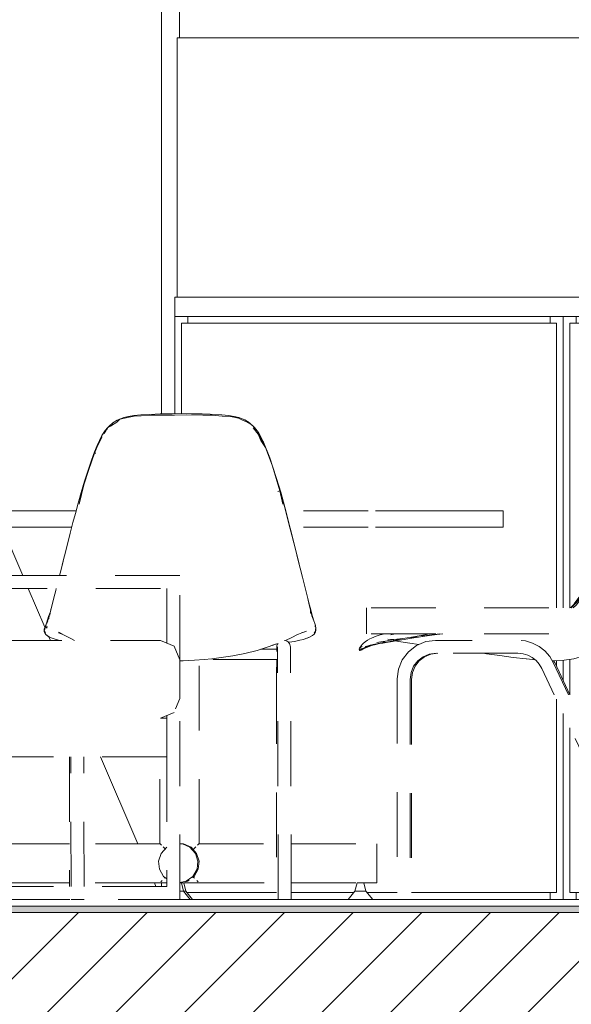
# Model space of a CAD drawing. Header units: millimetres. Extents: x 17009 to 157603, y -19950 to 21829.
# Tile 56 of 208: x 37048 to 37900, y 6768 to 8288. Entities that reach past the tile are written whole.
import ezdxf

# ---------------------------------------------------------------- set-up
doc = ezdxf.new("R2010")
doc.units = ezdxf.units.MM
doc.header["$MEASUREMENT"] = 0
doc.linetypes.add('! STR Pointille', pattern=[175, 100, -75])
for name, color, linetype in [('01-STR_Dalles.ARCHI', 7, 'Continuous'), ('04-SOE_Revetement de sol.ARCHI', 7, 'Continuous'), ('06-REP _ EQUIP MOBI _ hors marché.ARCHI', 7, 'Continuous'), ('06-REP _ EQUIP MOBI _ marché.ARCHI', 7, 'Continuous'), ('Portes Archicad', 7, 'Continuous')]:
    doc.layers.add(name, color=color, linetype=linetype)

# ---------------------------------------------------------------- blocks, each defined once
blk = doc.blocks.new('Élément de coupe_27_1')
at = {"layer": '01-STR_Dalles.ARCHI', "linetype": 'Continuous', "lineweight": 0, "true_color": 0x000000}
h = blk.add_hatch(dxfattribs=at)
h.set_pattern_fill('Hachure_simple_0001', color=18, style=0, pattern_type=2)
h.set_pattern_definition([(45, (0, 0), (-53.03301, 53.03301), [])])
h.paths.add_polyline_path([(30462.5, 6910), (30462.5, 6690), (77255.2, 6690), (77255.2, 6910)])
at = {"layer": '01-STR_Dalles.ARCHI', "color": 7, "linetype": 'Continuous', "lineweight": 5}
blk.add_line((41461.8, 6910), (30462.5, 6910), dxfattribs=at)
blk = doc.blocks.new('Élément de coupe_364_1')
at = {"layer": 'Portes Archicad', "color": 7, "linetype": 'Continuous', "lineweight": 5}
for p, q in [((37267, 9002), (37267, 7679.6)), ((37295, 8990), (37295, 8260)), ((37052.7, 7430), (37020.8, 7504.6)), ((37086.9, 7350.3), (37061.3, 7410)), ((37095.6, 7330), (37093.2, 7335.6)), ((37230.3, 7015.7), (37172.7, 7150)), ((37258.4, 6950), (37256.1, 6955.4)), ((37267, 6955.4), (37267, 6950))]:
    blk.add_line(p, q, dxfattribs=at)
blk = doc.blocks.new('Élément de coupe_479_1')
at = {"layer": '06-REP _ EQUIP MOBI _ marché.ARCHI', "color": 7, "linetype": 'Continuous', "lineweight": 5}
for p, q in [((37287.7, 7860), (39655.2, 7860)), ((37287.7, 7830), (37287.7, 7860)), ((37287.7, 7830), (39655.2, 7830))]:
    blk.add_line(p, q, dxfattribs=at)
blk = doc.blocks.new('Élément de coupe_556_1')
at = {"layer": '04-SOE_Revetement de sol.ARCHI', "linetype": 'Continuous', "lineweight": 0, "true_color": 0xbebebe}
blk.add_hatch(color=9, dxfattribs=at).paths.add_polyline_path([(30462.5, 6919.5), (30462.5, 6910), (41463.8, 6910), (41463.8, 6919), (41461.8, 6919), (41461.8, 6919.5)])
at = {"layer": '04-SOE_Revetement de sol.ARCHI', "color": 7, "linetype": 'Continuous', "lineweight": 5}
blk.add_line((41461.8, 6919.5), (30462.5, 6919.5), dxfattribs=at)
blk = doc.blocks.new('Élément de coupe_635_1')
at = {"layer": '06-REP _ EQUIP MOBI _ marché.ARCHI', "color": 7, "linetype": 'Continuous', "lineweight": 5}
for p, q in [((37887.8, 7380), (37887.8, 7830)), ((37907.8, 7819.5), (37907.8, 7830)), ((38467.8, 7819.5), (38467.8, 7830)), ((37898.2, 7380), (37898.2, 7819.5)), ((38477.2, 7819.5), (37898.2, 7819.5)), ((38477.2, 7530), (38477.2, 7819.5)), ((38477.3, 7530), (38477.3, 7819.5)), ((38477.2, 7435.4), (38477.2, 7504.6)), ((38477.3, 7435.1), (38477.3, 7504.6)), ((37887.8, 7267.8), (37887.8, 7299.3)), ((37898.2, 7245.9), (37898.2, 7300.5)), ((37887.8, 6930), (37887.8, 7216.9)), ((37898.2, 6940.5), (37898.2, 7195)), ((38477.2, 7015.7), (38477.2, 7150)), ((38477.3, 7015.7), (38477.3, 7150)), ((38477.2, 6954.3), (38477.2, 6955.4)), ((38477.3, 6954.8), (38477.3, 6955.4)), ((37898.2, 6940.5), (38011.6, 6940.5)), ((37907.8, 6930), (37907.8, 6940.5)), ((38043.4, 6940.5), (38130.9, 6940.5)), ((38151.6, 6940.5), (38195.7, 6940.5)), ((37887.8, 6930), (37907.8, 6930)), ((37907.8, 6930), (38007.6, 6930)), ((38048.4, 6930), (38128.1, 6930)), ((38148.7, 6930), (38195.7, 6930))]:
    blk.add_line(p, q, dxfattribs=at)
blk = doc.blocks.new('Élément de coupe_636_1')
at = {"layer": '06-REP _ EQUIP MOBI _ marché.ARCHI', "color": 7, "linetype": 'Continuous', "lineweight": 5}
for p in [(39655.2, 8260), (37291.5, 7860)]:
    blk.add_line(p, (37291.5, 8260), dxfattribs=at)
blk = doc.blocks.new('Élément de coupe_637_1')
at = {"layer": '06-REP _ EQUIP MOBI _ marché.ARCHI', "color": 7, "linetype": 'Continuous', "lineweight": 5}
for p, q in [((37287.8, 7679.9), (37287.8, 7830)), ((37307.8, 7819.5), (37307.8, 7830)), ((37867.8, 7819.5), (37867.8, 7830)), ((37298.2, 7680), (37298.2, 7819.5)), ((37877.2, 7819.5), (37298.2, 7819.5)), ((37877.2, 7380), (37877.2, 7819.5)), ((37877.3, 7380), (37877.3, 7819.5)), ((37877.2, 7290.1), (37877.2, 7298.8)), ((37877.3, 7289.9), (37877.3, 7298.8)), ((37877.2, 6940.5), (37877.2, 7239.2)), ((37877.3, 6940.5), (37877.3, 7238.9)), ((37306.6, 6940.5), (37445, 6940.5)), ((37307.8, 6938.9), (37307.8, 6940.5)), ((37467.5, 6940.5), (37564.1, 6940.5)), ((37584.7, 6940.5), (37631.3, 6940.5)), ((37653.3, 6940.5), (37877.2, 6940.5)), ((37867.8, 6930), (37867.8, 6940.5)), ((37314.9, 6930), (37445, 6930)), ((37467.6, 6930), (37555.3, 6930)), ((37593.4, 6930), (37631.3, 6930)), ((37653.3, 6930), (37867.8, 6930)), ((37867.8, 6930), (37887.8, 6930))]:
    blk.add_line(p, q, dxfattribs=at)
blk = doc.blocks.new('Élément de coupe_897_1')
at = {"layer": '06-REP _ EQUIP MOBI _ hors marché.ARCHI', "color": 252, "linetype": '! STR Pointille', "lineweight": 5}
for p, q in [((36818.5, 7530), (36815.4, 7530)), ((36888.6, 7530), (36818.5, 7530)), ((36998.5, 7530), (36888.6, 7530)), ((37135.3, 7530), (36998.5, 7530)), ((37586.3, 7530), (37459, 7530)), ((37697.6, 7530), (37586.3, 7530)), ((37769.5, 7530), (37697.6, 7530)), ((37795, 7530), (37769.5, 7530)), ((37795, 7504.6), (37795, 7530)), ((36818.5, 7504.6), (36815.4, 7504.6)), ((36888.6, 7504.6), (36818.5, 7504.6)), ((36998.5, 7504.6), (36888.6, 7504.6)), ((37128.5, 7504.6), (36998.5, 7504.6)), ((37586.3, 7504.6), (37465.6, 7504.6)), ((37697.6, 7504.6), (37586.3, 7504.6)), ((37769.5, 7504.6), (37697.6, 7504.6)), ((37795, 7504.6), (37769.5, 7504.6)), ((37325.3, 7015.7), (37325.3, 7299.7)), ((37264.7, 7015.7), (37264.7, 7150)), ((36990.1, 7010.5), (36990, 7001.1)), ((36990.2, 7015.7), (36990.1, 7010.5)), ((37125, 7015.7), (36990.2, 7015.7)), ((37265.1, 7015.7), (37147.3, 7015.7)), ((37265.1, 7015.7), (37267.1, 7013.8)), ((37266.6, 7001.1), (37275.1, 7010.5)), ((37269.6, 7011.2), (37270.2, 7010.5)), ((37270.2, 7010.5), (37272.8, 7008)), ((37275.1, 7010.5), (37275.4, 7010.7)), ((37295.4, 7015.7), (37299.4, 7015.7)), ((37299.4, 7015.7), (37311, 7010.5)), ((37301.1, 7015.7), (37299.4, 7015.7)), ((37301.1, 7015.7), (37312.7, 7010.5)), ((37311, 7010.5), (37319.4, 7001.1)), ((37312.7, 7010.5), (37316, 7007)), ((37316, 7007), (37319.5, 7010.5)), ((37319.5, 7010.5), (37320.2, 7011.2)), ((37322.8, 7013.8), (37324.8, 7015.7)), ((37324.8, 7015.7), (37445, 7015.7)), ((37467.3, 7015.7), (37599.7, 7015.7)), ((37599.6, 7001.1), (37599.7, 7010.5)), ((37599.7, 7010.5), (37599.7, 7015.7)), ((37599.8, 7015.7), (37599.9, 7010.5)), ((37599.9, 7010.5), (37600, 7001.1)), ((36990, 7001.1), (36990, 6989.1)), ((37262.7, 6989.1), (37266.6, 7001.1)), ((37316, 7007), (37321.2, 7001.1)), ((37319.4, 7001.1), (37323.3, 6989.1)), ((37321.2, 7001.1), (37325.1, 6989.1)), ((37599.6, 6989.1), (37599.6, 7001.1)), ((37600, 7001.1), (37600, 6989.1)), ((36990, 6989.1), (36990, 6976.5)), ((37264, 6976.5), (37262.7, 6989.1)), ((37323.3, 6989.1), (37322, 6976.5)), ((37325.1, 6989.1), (37323.8, 6976.5)), ((37599.6, 6976.5), (37599.6, 6989.1)), ((37600, 6989.1), (37600, 6976.5)), ((36990, 6976.5), (36990.1, 6965.5)), ((36990.1, 6965.5), (36990.1, 6958)), ((37270.4, 6965.5), (37264, 6976.5)), ((37275.4, 6961.8), (37270.4, 6965.5)), ((37272.7, 6963.8), (37271.7, 6962.7)), ((37315.7, 6965.5), (37305.4, 6958)), ((37316.2, 6964.5), (37314.9, 6963.6)), ((37322, 6976.5), (37315.7, 6965.5)), ((37317.5, 6965.5), (37316.2, 6964.5)), ((37318.1, 6962.7), (37316.2, 6964.5)), ((37323.8, 6976.5), (37317.5, 6965.5)), ((37599.6, 6965.5), (37599.6, 6976.5)), ((37599.7, 6958), (37599.6, 6965.5)), ((37600, 6976.5), (37599.9, 6965.5)), ((37599.9, 6965.5), (37599.9, 6958)), ((36990.1, 6958), (36990.2, 6955.4)), ((37010.5, 6955.4), (36990.2, 6955.4)), ((37009.1, 6950), (37010.5, 6955.4)), ((37011.5, 6955.4), (37010.5, 6955.4)), ((37014, 6955.4), (37011.5, 6955.4)), ((37017.1, 6955.4), (37014, 6955.4)), ((37019.7, 6955.4), (37017.1, 6955.4)), ((37020.7, 6955.4), (37019.7, 6955.4)), ((37125, 6955.4), (37020.7, 6955.4)), ((37022.1, 6950), (37020.7, 6955.4)), ((37264.5, 6955.4), (37147.5, 6955.4)), ((37264.7, 6955.6), (37264.5, 6955.4)), ((37264.7, 6955.4), (37264.7, 6956.1)), ((37268.5, 6955.4), (37264.7, 6955.4)), ((37267.1, 6958), (37266.1, 6957)), ((37268, 6959), (37267.1, 6958)), ((37275.4, 6955.4), (37268.5, 6955.4)), ((37305.4, 6958), (37295.4, 6955.9)), ((37297.9, 6956.1), (37295.4, 6955.5)), ((37296.2, 6955.4), (37295.4, 6955.4)), ((37298, 6955.4), (37296.2, 6955.4)), ((37301.3, 6942.7), (37298, 6955.4)), ((37301.1, 6955.4), (37298, 6955.4)), ((37312.7, 6955.4), (37301.1, 6955.4)), ((37304.9, 6942.7), (37301.6, 6955.4)), ((37307.2, 6958), (37304.1, 6957.4)), ((37309.8, 6959.9), (37307.2, 6958)), ((37321.3, 6955.4), (37312.7, 6955.4)), ((37325.3, 6955.4), (37321.3, 6955.4)), ((37322.8, 6958), (37321.8, 6959)), ((37323.8, 6957), (37322.8, 6958)), ((37325.3, 6955.4), (37325.3, 6956.1)), ((37325.5, 6955.4), (37325.3, 6955.6)), ((37325.5, 6955.4), (37445, 6955.4)), ((37467.5, 6955.4), (37569.3, 6955.4)), ((37565.9, 6942.7), (37569.3, 6955.4)), ((37570.3, 6955.4), (37569.3, 6955.4)), ((37572.8, 6955.4), (37570.3, 6955.4)), ((37575.9, 6955.4), (37572.8, 6955.4)), ((37578.5, 6955.4), (37575.9, 6955.4)), ((37579.5, 6955.4), (37578.5, 6955.4)), ((37582.9, 6942.7), (37579.5, 6955.4)), ((37579.5, 6955.4), (37599.8, 6955.4)), ((37599.8, 6955.4), (37599.7, 6958)), ((37599.9, 6958), (37599.8, 6955.4)), ((37298.1, 6942.7), (37295.4, 6942.7)), ((37301.2, 6942.7), (37298.1, 6942.7)), ((37301.7, 6942.7), (37301.3, 6942.7)), ((37311.4, 6930), (37301.3, 6942.7)), ((37304.8, 6942.7), (37301.7, 6942.7)), ((37314.9, 6930), (37304.9, 6942.7)), ((37555.3, 6930), (37565.9, 6942.7)), ((37567.5, 6942.7), (37565.9, 6942.7)), ((37571.7, 6942.7), (37567.5, 6942.7)), ((37576.9, 6942.7), (37571.7, 6942.7)), ((37581.2, 6942.7), (37576.9, 6942.7)), ((37582.9, 6942.7), (37581.2, 6942.7)), ((37593.4, 6930), (37582.9, 6942.7)), ((37304.3, 6930), (37295.4, 6930)), ((37311.3, 6930), (37304.3, 6930)), ((37314.9, 6930), (37311.4, 6930)), ((37558.9, 6930), (37555.3, 6930)), ((37568.4, 6930), (37558.9, 6930)), ((37580.2, 6930), (37568.4, 6930)), ((37589.7, 6930), (37580.2, 6930)), ((37593.4, 6930), (37589.7, 6930))]:
    blk.add_line(p, q, dxfattribs=at)
blk = doc.blocks.new('Élément de coupe_899_1')
at = {"layer": '06-REP _ EQUIP MOBI _ hors marché.ARCHI', "color": 252, "linetype": '! STR Pointille', "lineweight": 5}
for p, q in [((38035.4, 7677.8), (38031.8, 7676.3)), ((38039.6, 7679), (38035.4, 7677.8)), ((38039.6, 7679), (38041.2, 7679.4)), ((38041.1, 7676.3), (38043.5, 7677.7)), ((38041.2, 7679.4), (38042.8, 7679.8)), ((38042.8, 7679.8), (38043.5, 7680)), ((38045.7, 7680), (38043.5, 7680)), ((38045.4, 7677.6), (38043.5, 7677.7)), ((38044.1, 7675.6), (38046.1, 7676.9)), ((38045.1, 7679.9), (38045.7, 7680)), ((38045.4, 7677.6), (38047.2, 7678.2)), ((38046.7, 7679.5), (38045.7, 7680)), ((38046.1, 7676.9), (38047.3, 7677.7)), ((38046.7, 7679.5), (38047.2, 7678.2)), ((38047.3, 7677.7), (38047.2, 7678.2)), ((38013.6, 7661.9), (38006.5, 7653.5)), ((38010.7, 7658.6), (38013.6, 7661.9)), ((38013.6, 7661.9), (38016.4, 7664.8)), ((38020.7, 7668.9), (38016.4, 7664.8)), ((38021.5, 7663), (38017.7, 7660.3)), ((38023.5, 7663.4), (38018.7, 7658.3)), ((38020.7, 7668.9), (38029.3, 7674.6)), ((38021.5, 7663), (38027.4, 7668.1)), ((38023.5, 7663.4), (38029.7, 7669.3)), ((38030.2, 7674.7), (38024.9, 7671.6)), ((38030.5, 7663.4), (38026.1, 7654.7)), ((38029.7, 7669.3), (38027.4, 7668.1)), ((38030.3, 7669.6), (38028.8, 7668.5)), ((38031.8, 7676.3), (38029.3, 7674.6)), ((38029.7, 7669.3), (38033.4, 7673)), ((38038.4, 7674), (38030, 7669.4)), ((38032.9, 7676.3), (38030.2, 7674.7)), ((38035.5, 7670.2), (38030.5, 7663.4)), ((38038, 7675.6), (38033.4, 7673)), ((38040.1, 7673.6), (38035.5, 7670.2)), ((38038, 7675.6), (38041.1, 7676.3)), ((38044.1, 7675.6), (38040.1, 7673.6)), ((38011.1, 7648.3), (37998.1, 7627.5)), ((37998.6, 7641.3), (38005, 7651.5)), ((38011.1, 7648.3), (38001.2, 7636.2)), ((38006.5, 7653.5), (38005, 7651.5)), ((38005.3, 7648), (38008.6, 7653.5)), ((38015, 7653.4), (38008.4, 7644)), ((38014.2, 7658.7), (38008.6, 7653.5)), ((38010.7, 7658.6), (38009.5, 7657)), ((38009.7, 7650.7), (38017.7, 7660.3)), ((38011.1, 7648.3), (38009.7, 7650.7)), ((38011.1, 7648.3), (38018.7, 7658.3)), ((38022.6, 7644.7), (38026.1, 7654.7)), ((37988.6, 7622.7), (37995.7, 7636)), ((38001.2, 7636.2), (37994.8, 7627.6)), ((37995.7, 7636), (37998.6, 7641.3)), ((37998.1, 7627.5), (38001.2, 7636.2)), ((38001.2, 7636.2), (38002.4, 7639.6)), ((38022.6, 7644.7), (38017.4, 7625.9)), ((37983.6, 7598.9), (37998.1, 7627.5)), ((37984.2, 7613.4), (37988.6, 7622.7)), ((37998.1, 7627.5), (37988.9, 7611.6)), ((38017.4, 7625.9), (38005.5, 7577.3)), ((37974.8, 7593.4), (37984.2, 7613.4)), ((37983.6, 7598.9), (37988.9, 7611.6)), ((37974.8, 7593.4), (37962.6, 7560.3)), ((37983.6, 7598.9), (37967, 7558.6)), ((37969.3, 7560.6), (37983.6, 7598.9)), ((37967, 7558.6), (37974, 7579.9)), ((37998.4, 7545.7), (38005.5, 7577.3)), ((37958, 7544.6), (37962.6, 7560.3)), ((37967, 7558.6), (37960, 7535.4)), ((37962.1, 7536.8), (37969.3, 7560.6)), ((37962.1, 7536.8), (37967, 7558.6)), ((37963.4, 7540.1), (37969.3, 7560.6)), ((37956.6, 7538.9), (37958, 7544.6)), ((37958.7, 7521.8), (37963.4, 7540.1)), ((37991.9, 7511.5), (37998.4, 7545.7)), ((37952.1, 7520.7), (37956.6, 7538.9)), ((37962.1, 7536.8), (37953.9, 7502)), ((37952.1, 7520.7), (37945.8, 7490.9)), ((37953.9, 7502), (37958.7, 7521.8)), ((37991.9, 7511.5), (37987.9, 7479.5)), ((37953.9, 7502), (37945.5, 7470.6)), ((37946.1, 7468.5), (37953.9, 7502)), ((37941.2, 7470.3), (37945.8, 7490.9)), ((37985.9, 7455.4), (37987.9, 7479.5)), ((37937, 7454.3), (37941.2, 7470.3)), ((37946.1, 7468.5), (37938.7, 7442.2)), ((37942.2, 7455.5), (37945.5, 7470.6)), ((37931.7, 7437.3), (37937, 7454.3)), ((37942.2, 7455.5), (37932.6, 7427.4)), ((37985.9, 7455.4), (37984, 7422.9)), ((37927.7, 7427.3), (37931.9, 7437.9)), ((37930.8, 7422), (37935.5, 7433.6)), ((37935.5, 7433.6), (37938.7, 7442.2)), ((37925.2, 7421.1), (37917.3, 7405.2)), ((37922.3, 7407), (37932.6, 7427.4)), ((37927.7, 7427.3), (37924.8, 7420.3)), ((37925.2, 7421.1), (37927.7, 7427.3)), ((37928.8, 7417.4), (37930.8, 7422)), ((37984, 7422.9), (37981.3, 7400.6)), ((37917.3, 7405.2), (37912.1, 7396.3)), ((37915.6, 7394.7), (37922.3, 7407)), ((37921.9, 7403), (37928.8, 7417.4)), ((37900, 7380), (37907.6, 7387.9)), ((37904.7, 7386.4), (37912.1, 7396.3)), ((37914.9, 7396.6), (37907.6, 7387.9)), ((37908.4, 7384.6), (37915.6, 7394.7)), ((37921.9, 7403), (37915.5, 7392.2)), ((37976.8, 7380), (37978.9, 7388.2)), ((37978.9, 7388.2), (37981.3, 7400.6)), ((37898.2, 7380), (37899.3, 7380.9)), ((37906, 7387.6), (37899.3, 7380.9)), ((37899.6, 7380), (37901.8, 7382.7)), ((37903.2, 7380), (37908.4, 7384.6)), ((37578.4, 7324.6), (37582.5, 7328.2)), ((37582.5, 7328.2), (37583.3, 7328.8)), ((37583.3, 7328.8), (37585.4, 7330.1)), ((37588.8, 7332.1), (37585.4, 7330.1)), ((37591.4, 7333.5), (37588.8, 7332.1)), ((37598.9, 7336.6), (37591.4, 7333.5)), ((37602, 7337.7), (37598.9, 7336.6)), ((37605.8, 7327.6), (37599.6, 7326.7)), ((37605, 7338.4), (37602, 7337.7)), ((37612.3, 7339.9), (37605, 7338.4)), ((37613.2, 7328.7), (37605.8, 7327.6)), ((37615.1, 7327.2), (37607.7, 7326)), ((37613.2, 7328.7), (37609.3, 7326.6)), ((37609.3, 7326.6), (37615.1, 7327.2)), ((37612.3, 7339.9), (37613, 7340)), ((37613.2, 7328.7), (37625.9, 7331.4)), ((37621.1, 7327.6), (37614.2, 7326.5)), ((37624.8, 7329.3), (37615.1, 7327.2)), ((37615.1, 7327.2), (37623.8, 7328.4)), ((37616.8, 7332), (37625.9, 7331.4)), ((37626.4, 7328.5), (37621.1, 7327.6)), ((37627.9, 7340), (37621.3, 7338.7)), ((37623.8, 7328.4), (37634.6, 7330.2)), ((37640.2, 7332.6), (37624.8, 7329.3)), ((37625.9, 7331.4), (37624.8, 7329.3)), ((37625.9, 7331.4), (37640.2, 7332.6)), ((37626.4, 7328.5), (37629.1, 7329)), ((37633.5, 7328.3), (37628.1, 7329.1)), ((37650.9, 7325.4), (37633.5, 7328.3)), ((37634.6, 7330.2), (37642.2, 7331.4)), ((37653.3, 7335.1), (37640.2, 7332.6)), ((37642.2, 7331.4), (37650.3, 7332.7)), ((37650.3, 7332.7), (37664, 7334.8)), ((37665, 7336.9), (37651.7, 7333.3)), ((37665, 7336.9), (37653.3, 7335.1)), ((37675.7, 7328), (37661.2, 7322)), ((37680.2, 7337.3), (37664, 7334.8)), ((37664, 7334.8), (37677.6, 7336.8)), ((37665, 7336.9), (37682.4, 7340)), ((37665, 7336.9), (37676.3, 7337.3)), ((37690.6, 7330), (37675.7, 7328)), ((37693, 7339.5), (37676.3, 7337.3)), ((37692.3, 7338.9), (37677.6, 7336.8)), ((37747.2, 7330), (37690.6, 7330)), ((37701.8, 7340), (37692.3, 7338.9)), ((37696.6, 7340), (37693, 7339.5)), ((37829.6, 7329), (37822.9, 7329.6)), ((37840.5, 7325.8), (37829.6, 7329)), ((37941, 7318.7), (37951.1, 7327.6)), ((37951.1, 7327.6), (37959.2, 7337.8)), ((37959.2, 7337.8), (37960.4, 7340)), ((37572.4, 7316.4), (37572.3, 7316.2)), ((37573.1, 7314.4), (37572.3, 7316.2)), ((37572.4, 7316.4), (37573.7, 7319.4)), ((37573.2, 7318.1), (37572.4, 7316.4)), ((37572.4, 7316.4), (37572.9, 7316.5)), ((37573.1, 7314.4), (37572.9, 7316.5)), ((37572.9, 7316.5), (37573.6, 7315.6)), ((37574.8, 7314.6), (37573.1, 7314.4)), ((37573.1, 7314.4), (37573.9, 7314.5)), ((37573.2, 7318.1), (37574, 7318.6)), ((37573.7, 7319.4), (37573.8, 7319.7)), ((37577.4, 7323.7), (37573.8, 7319.7)), ((37573.9, 7314.5), (37575.1, 7315)), ((37575, 7314.8), (37573.9, 7314.5)), ((37575.3, 7319.6), (37574, 7318.6)), ((37574.4, 7316.1), (37575.6, 7316.9)), ((37575.3, 7314.8), (37574.8, 7314.6)), ((37575.1, 7315), (37575, 7314.8)), ((37576.3, 7315.9), (37575.1, 7315)), ((37576.3, 7315.9), (37575.1, 7315)), ((37575.5, 7315.5), (37575.1, 7315)), ((37577.2, 7320.5), (37575.3, 7319.6)), ((37576, 7315.2), (37575.3, 7314.8)), ((37578.1, 7316.8), (37575.5, 7315.5)), ((37577.5, 7317.6), (37575.6, 7316.9)), ((37576, 7315.2), (37577.8, 7316.7)), ((37576.3, 7315.5), (37576, 7315.2)), ((37577.8, 7316.7), (37576.3, 7315.5)), ((37579.9, 7317.3), (37576.6, 7315.6)), ((37576.7, 7315.8), (37579, 7317.2)), ((37578.4, 7324.6), (37577.4, 7323.7)), ((37581.7, 7318.9), (37577.5, 7317.6)), ((37577.5, 7317.6), (37578.1, 7316.8)), ((37582.1, 7318.6), (37578.1, 7316.8)), ((37582.9, 7318.6), (37579.9, 7317.3)), ((37579.9, 7317.3), (37580.2, 7317.8)), ((37590.1, 7321.9), (37581.7, 7318.9)), ((37582.8, 7320.5), (37581.7, 7318.9)), ((37581.7, 7318.9), (37582.1, 7318.6)), ((37584.1, 7319.8), (37582.1, 7318.6)), ((37589.7, 7322.4), (37582.8, 7320.5)), ((37588, 7320.5), (37582.9, 7318.6)), ((37591.5, 7321.8), (37588, 7320.5)), ((37596.7, 7323.9), (37589.7, 7322.4)), ((37590.1, 7321.9), (37595.5, 7323.5)), ((37591.5, 7321.8), (37598.3, 7323.6)), ((37601.9, 7324.9), (37595.5, 7323.5)), ((37602.4, 7325.2), (37596.7, 7323.9)), ((37598.3, 7323.6), (37604, 7324.9)), ((37601.9, 7324.9), (37607.7, 7326)), ((37609.3, 7326.6), (37602.4, 7325.2)), ((37604, 7324.9), (37609.2, 7325.8)), ((37609.2, 7325.8), (37614.2, 7326.5)), ((37648.8, 7312.5), (37639.2, 7300)), ((37661.2, 7322), (37648.8, 7312.5)), ((37650.9, 7325.4), (37664.6, 7323.4)), ((37850.6, 7320.6), (37840.5, 7325.8)), ((37859.6, 7313.6), (37850.6, 7320.6)), ((37867.1, 7305), (37859.6, 7313.6)), ((37930.2, 7311.3), (37941, 7318.7)), ((37639.2, 7300), (37633.2, 7285.6)), ((37663.1, 7298.2), (37656.7, 7290)), ((37665.1, 7298.2), (37658.8, 7290)), ((37671.3, 7304.6), (37663.1, 7298.2)), ((37673.4, 7304.6), (37665.1, 7298.2)), ((37680.9, 7308.6), (37671.3, 7304.6)), ((37683, 7308.6), (37673.4, 7304.6)), ((37691.9, 7310), (37680.9, 7308.6)), ((37694, 7310), (37683, 7308.6)), ((37817.8, 7310), (37691.9, 7310)), ((37764, 7310), (37769.1, 7309.3)), ((37769.1, 7309.3), (37789.9, 7306.5)), ((37810.5, 7303.7), (37789.9, 7306.5)), ((37830.6, 7301.2), (37810.5, 7303.7)), ((37825.8, 7309.2), (37817.8, 7310)), ((37833.1, 7307.1), (37825.8, 7309.2)), ((37831.2, 7301.2), (37830.6, 7301.2)), ((37831.2, 7301.2), (37844.5, 7300)), ((37839.8, 7303.7), (37833.1, 7307.1)), ((37845.8, 7299), (37839.8, 7303.7)), ((37850.7, 7293.3), (37845.8, 7299)), ((37872.5, 7295.7), (37867.1, 7305)), ((37870.8, 7298.6), (37872, 7298.5)), ((37872, 7298.5), (37889.2, 7299.3)), ((37874.6, 7295.7), (37872.9, 7298.6)), ((37904.4, 7301.4), (37889.2, 7299.3)), ((37917.9, 7305.6), (37904.4, 7301.4)), ((37930.2, 7311.3), (37917.9, 7305.6)), ((37633.2, 7285.6), (37631.3, 7270.7)), ((37656.7, 7290), (37652.7, 7280.3)), ((37658.8, 7290), (37654.8, 7280.3)), ((37854.8, 7286.3), (37850.7, 7293.3)), ((38024.2, 6930), (37854.8, 7286.3)), ((38046.3, 6930), (37872.5, 7295.7)), ((38048.4, 6930), (37874.6, 7295.7)), ((37631.3, 7270.7), (37631.3, 6930)), ((37652.7, 7280.3), (37651.3, 7269.3)), ((37651.3, 7269.3), (37651.3, 6930)), ((37654.8, 7280.3), (37653.3, 7269.3)), ((37653.3, 7269.3), (37653.3, 6930)), ((37631.4, 6930), (37631.3, 6930)), ((37631.9, 6930), (37631.4, 6930)), ((37632.6, 6930), (37631.9, 6930)), ((37633.6, 6930), (37632.6, 6930)), ((37634.8, 6930), (37633.6, 6930)), ((37636.2, 6930), (37634.8, 6930)), ((37637.8, 6930), (37636.2, 6930)), ((37639.5, 6930), (37637.8, 6930)), ((37641.2, 6930), (37639.5, 6930)), ((37642.9, 6930), (37641.2, 6930)), ((37644.6, 6930), (37642.9, 6930)), ((37646.2, 6930), (37644.6, 6930)), ((37647.7, 6930), (37646.2, 6930)), ((37648.9, 6930), (37647.7, 6930)), ((37649.9, 6930), (37648.9, 6930)), ((37650.7, 6930), (37649.9, 6930)), ((37651.1, 6930), (37650.7, 6930)), ((37651.3, 6930), (37651.1, 6930)), ((37651.3, 6930), (37652, 6930)), ((37652, 6930), (37652.7, 6930)), ((37652.7, 6930), (37653.2, 6930)), ((37653.2, 6930), (37653.3, 6930)), ((38024.2, 6930), (38024.3, 6930)), ((38024.3, 6930), (38024.8, 6930)), ((38024.8, 6930), (38025.6, 6930)), ((38025.6, 6930), (38026.7, 6930)), ((38026.7, 6930), (38028.1, 6930)), ((38028.1, 6930), (38029.7, 6930)), ((38029.7, 6930), (38031.4, 6930)), ((38031.4, 6930), (38033.3, 6930)), ((38033.3, 6930), (38035.2, 6930)), ((38035.2, 6930), (38037.1, 6930)), ((38037.1, 6930), (38039, 6930)), ((38039, 6930), (38040.7, 6930)), ((38040.7, 6930), (38042.3, 6930)), ((38042.3, 6930), (38043.7, 6930)), ((38043.7, 6930), (38044.8, 6930)), ((38044.8, 6930), (38045.6, 6930)), ((38045.6, 6930), (38046.1, 6930)), ((38046.1, 6930), (38046.3, 6930)), ((38046.9, 6930), (38046.3, 6930)), ((38047.7, 6930), (38046.9, 6930)), ((38048.2, 6930), (38047.7, 6930)), ((38048.4, 6930), (38048.2, 6930))]:
    blk.add_line(p, q, dxfattribs=at)
blk = doc.blocks.new('Élément de coupe_900_1')
at = {"layer": '06-REP _ EQUIP MOBI _ hors marché.ARCHI', "color": 252, "linetype": '! STR Pointille', "lineweight": 5}
for p, q in [((37224.3, 7677), (37215.9, 7675.7)), ((37224.3, 7677), (37235, 7678.1)), ((37235.8, 7676.8), (37224.9, 7675.9)), ((37235, 7678.1), (37249.3, 7678.9)), ((37251.6, 7677.7), (37235.8, 7676.8)), ((37249.3, 7678.9), (37265, 7679.5)), ((37264.9, 7677.9), (37251.6, 7677.7)), ((37264.9, 7677.9), (37287.4, 7677.7)), ((37265, 7679.5), (37281.6, 7679.8)), ((37281.6, 7679.8), (37283.6, 7679.9)), ((37283.6, 7679.9), (37297.6, 7680)), ((37305.5, 7678.2), (37287.4, 7677.7)), ((37297.6, 7680), (37313.7, 7679.9)), ((37331.2, 7677.6), (37305.5, 7678.2)), ((37313.7, 7679.9), (37329.7, 7679.6)), ((37342.1, 7679), (37329.7, 7679.6)), ((37345.7, 7677.7), (37331.2, 7677.6)), ((37345.5, 7678.8), (37342.1, 7679)), ((37345.5, 7678.8), (37360.3, 7678)), ((37345.7, 7677.7), (37360.8, 7676.3)), ((37360.3, 7678), (37370.4, 7677.2)), ((37370.4, 7677.2), (37379.3, 7675.8)), ((37186.1, 7660.6), (37192, 7665.8)), ((37193.9, 7664.5), (37188.2, 7660.5)), ((37193.9, 7664.5), (37189.5, 7663.2)), ((37192, 7665.8), (37198.5, 7669.8)), ((37193.9, 7664.5), (37197.9, 7666.8)), ((37197.9, 7666.8), (37202.7, 7671.6)), ((37198.5, 7669.8), (37202.7, 7671.7)), ((37198.5, 7669.8), (37201.7, 7671.2)), ((37202.7, 7671.6), (37217, 7674.8)), ((37208.7, 7673.8), (37202.7, 7671.7)), ((37215.9, 7675.7), (37208.7, 7673.8)), ((37217, 7674.8), (37224.9, 7675.9)), ((37373.7, 7675.6), (37360.8, 7676.3)), ((37386.1, 7673), (37373.7, 7675.6)), ((37386.5, 7673.8), (37379.3, 7675.8)), ((37393.5, 7669.3), (37386.1, 7673)), ((37386.5, 7673.8), (37396, 7670.2)), ((37397.5, 7668.1), (37393.5, 7669.3)), ((37396, 7670.2), (37399.8, 7667.9)), ((37405.5, 7663), (37397.5, 7668.1)), ((37399.8, 7667.9), (37400.9, 7667.1)), ((37403.6, 7665.2), (37400.9, 7667.1)), ((37403.6, 7665.2), (37409.2, 7660.3)), ((37409.2, 7660.3), (37405.5, 7663)), ((37183.9, 7658.2), (37175.1, 7646.2)), ((37180.2, 7653.8), (37175.1, 7646.2)), ((37178.6, 7649.3), (37183.9, 7658.2)), ((37183.9, 7658.2), (37180.2, 7653.8)), ((37183.4, 7655.3), (37183.9, 7658.2)), ((37186.1, 7660.6), (37183.9, 7658.2)), ((37188.2, 7660.5), (37183.9, 7658.2)), ((37408.7, 7658.3), (37416.6, 7648.3)), ((37409.2, 7660.3), (37410.6, 7658.7)), ((37409.2, 7660.3), (37417.1, 7650.7)), ((37410.6, 7658.7), (37417.1, 7650.7)), ((37417.1, 7650.7), (37416.6, 7648.3)), ((37416.6, 7648.3), (37427.6, 7627.5)), ((37424.8, 7636.2), (37416.6, 7648.3)), ((37416.6, 7648.3), (37420.6, 7638.4)), ((37417.1, 7650.7), (37424.8, 7636.2)), ((37163.6, 7619.1), (37169, 7631.2)), ((37175.1, 7646.2), (37167.7, 7630.7)), ((37169, 7631.2), (37175.5, 7644)), ((37172.1, 7638.8), (37175.1, 7646.2)), ((37427.6, 7627.5), (37420.6, 7638.4)), ((37434.4, 7611.6), (37424.8, 7636.2)), ((37424.8, 7636.2), (37427.6, 7627.5)), ((37154.1, 7592.4), (37163.6, 7619.1)), ((37158.9, 7608.3), (37163.6, 7620.8)), ((37163.6, 7620.8), (37167.7, 7630.7)), ((37165.5, 7618.9), (37163.6, 7619.1)), ((37438.7, 7598.9), (37427.6, 7627.5)), ((37434.4, 7611.6), (37427.6, 7627.5)), ((37158.9, 7608.3), (37153.8, 7592.7)), ((37434.4, 7611.6), (37438.7, 7598.9)), ((37154.1, 7592.4), (37147, 7570.3)), ((37148.3, 7575.9), (37153.8, 7592.7)), ((37438.7, 7598.9), (37450, 7560.6)), ((37438.7, 7598.9), (37451.3, 7558.6)), ((37438.7, 7598.9), (37445, 7579.9)), ((37143.1, 7558.3), (37148.3, 7575.9)), ((37143.5, 7559.5), (37149.6, 7579.7)), ((37445, 7579.9), (37451.3, 7558.6)), ((37138.4, 7541.6), (37143.1, 7558.3)), ((37138.5, 7541.6), (37147, 7570.3)), ((37138.5, 7541.6), (37143.5, 7559.5)), ((37139.9, 7540.4), (37147, 7570.3)), ((37450, 7560.6), (37446.6, 7559.7)), ((37456.9, 7536.8), (37450, 7560.6)), ((37454.4, 7540.1), (37450, 7560.6)), ((37457.6, 7535.4), (37451.3, 7558.6)), ((37451.3, 7558.6), (37456.9, 7536.8)), ((37138.4, 7541.6), (37134.2, 7525.9)), ((37134.2, 7525.9), (37138.5, 7541.6)), ((37130.3, 7511.8), (37134.2, 7525.9)), ((37456.9, 7536.8), (37465.9, 7502)), ((37474.4, 7470.6), (37457.6, 7535.4)), ((37126.2, 7495.7), (37130.3, 7511.8)), ((37118.6, 7466), (37126.2, 7495.7)), ((37474.4, 7470.6), (37465.9, 7502)), ((37118.6, 7466), (37115.9, 7454.9)), ((37474.4, 7470.6), (37477.9, 7455.5)), ((37479.8, 7448), (37474.4, 7470.6)), ((37111.6, 7437.5), (37115.3, 7452.6)), ((37115.2, 7451.9), (37111.6, 7437.5)), ((37115.9, 7454.9), (37115.2, 7451.9)), ((37115.9, 7454.9), (37115.3, 7452.6)), ((37477.9, 7455.5), (37485, 7427.4)), ((37109.6, 7430), (37111.6, 7437.5)), ((37490.1, 7407), (37485, 7427.4)), ((37103.7, 7406.9), (37100.8, 7395.4)), ((37103.7, 7406.9), (37104.5, 7410)), ((37490.1, 7407), (37493, 7394.7)), ((37100.8, 7395.4), (37098.5, 7386.9)), ((37492.5, 7396.6), (37493, 7394.7)), ((37493, 7394.7), (37495.1, 7384.6)), ((37493, 7394.7), (37494.5, 7387.9)), ((37494.5, 7387.9), (37497.6, 7377.2)), ((37093.9, 7370.4), (37095.1, 7373.2)), ((37095, 7372.7), (37095.9, 7377.2)), ((37095.9, 7377.2), (37098.5, 7386.9)), ((37495.1, 7384.6), (37497.2, 7376.4)), ((37497.2, 7376.4), (37497.1, 7372)), ((37497.6, 7377.2), (37499.1, 7371.7)), ((37497.6, 7377.2), (37500.5, 7367)), ((37091.2, 7361.9), (37089.4, 7356.5)), ((37089.9, 7356), (37091.7, 7360.2)), ((37092.7, 7367), (37091.2, 7361.9)), ((37093.1, 7363.6), (37091.2, 7361.9)), ((37091.7, 7360.2), (37091.2, 7361.9)), ((37093.9, 7370.4), (37092.7, 7367)), ((37093.6, 7367.6), (37093.1, 7363.6)), ((37093.6, 7367.6), (37093.9, 7370.4)), ((37094.5, 7369.1), (37095, 7372.7)), ((37499.1, 7371.7), (37497.1, 7372)), ((37500.5, 7367), (37499.1, 7371.7)), ((37500.5, 7365.5), (37499.1, 7371.7)), ((37499.1, 7371.7), (37499.6, 7366.6)), ((37500.5, 7367), (37502.5, 7359.9)), ((37502.5, 7359.9), (37500.5, 7365.5)), ((37504.1, 7355.9), (37502.5, 7359.9)), ((37085.7, 7345.7), (37085.8, 7347)), ((37085.7, 7345.7), (37085.9, 7343.9)), ((37085.8, 7347), (37086.3, 7348.6)), ((37086.7, 7344.3), (37085.9, 7343.9)), ((37085.9, 7343.9), (37086.6, 7342.1)), ((37086.8, 7341.8), (37085.9, 7343.9)), ((37087, 7346.6), (37086, 7346)), ((37086.7, 7344.3), (37086, 7346)), ((37086.8, 7350), (37086.3, 7348.6)), ((37086.8, 7348), (37086.3, 7348.6)), ((37086.7, 7344.3), (37087, 7342.8)), ((37086.8, 7350), (37087.5, 7351.5)), ((37088.1, 7351.5), (37086.8, 7348)), ((37087, 7346.6), (37086.8, 7348)), ((37087.8, 7340.9), (37087, 7342.8)), ((37087.5, 7351.5), (37087.8, 7352.9)), ((37087.8, 7352.9), (37088.8, 7355.1)), ((37088.1, 7351.5), (37087.8, 7352.9)), ((37088.1, 7351.5), (37089.4, 7356.5)), ((37089.1, 7353.9), (37088.1, 7351.5)), ((37090.4, 7348.9), (37088.1, 7351.5)), ((37091.1, 7350.9), (37088.1, 7351.5)), ((37089.4, 7356.5), (37088.8, 7355.1)), ((37116.8, 7338), (37108.6, 7342.4)), ((37488.7, 7343), (37483.6, 7341.6)), ((37483.8, 7341.7), (37491.2, 7344.4)), ((37503, 7341), (37504.2, 7342.8)), ((37505, 7343.1), (37503.8, 7340.7)), ((37504.1, 7355.9), (37504.8, 7352.7)), ((37504.8, 7352.7), (37504.1, 7351.5)), ((37505, 7344.3), (37504.2, 7342.8)), ((37504.8, 7352.7), (37505.6, 7348.7)), ((37504.8, 7352.7), (37505.8, 7348.9)), ((37504.9, 7346.6), (37504.8, 7347.7)), ((37505.6, 7348.7), (37504.9, 7349.7)), ((37505.3, 7345.6), (37504.9, 7346.6)), ((37505, 7344.3), (37505.3, 7345.6)), ((37505.6, 7345.3), (37505, 7343.1)), ((37505, 7344.3), (37505, 7343.1)), ((37505.3, 7345.6), (37505.8, 7348.9)), ((37505.6, 7348.7), (37505.3, 7345.6)), ((37505.6, 7345.3), (37505.8, 7348.9)), ((37505.8, 7348.9), (37505.6, 7348.7)), ((37086.6, 7342.1), (37086.8, 7341.8)), ((37086.8, 7341.8), (37088.3, 7339.1)), ((37087.9, 7339.7), (37086.8, 7341.8)), ((37088.3, 7339.1), (37087.9, 7339.7)), ((37091.7, 7336.5), (37088.3, 7339.1)), ((37088.3, 7339.1), (37090.4, 7337.3)), ((37094, 7335.1), (37090.4, 7337.3)), ((37098, 7333.5), (37094, 7335.1)), ((37098, 7333.5), (37104.2, 7331.4)), ((37110.2, 7330), (37104.2, 7331.4)), ((37107.8, 7342.1), (37111.3, 7340.7)), ((37107.8, 7341.8), (37111.9, 7340.4)), ((37108.1, 7341.5), (37112.1, 7340.3)), ((37108.2, 7342.2), (37115.7, 7338.6)), ((37116.8, 7338), (37128.2, 7332.1)), ((37128.2, 7332.1), (37132.7, 7330)), ((37457.9, 7329.8), (37457.1, 7329.9)), ((37459.6, 7329.4), (37457.9, 7329.8)), ((37468.6, 7334.5), (37458.7, 7329.6)), ((37461.2, 7328.7), (37459.6, 7329.4)), ((37462.6, 7327.7), (37461.2, 7328.7)), ((37463.8, 7326.4), (37462.6, 7327.7)), ((37464.4, 7327.2), (37463.2, 7327.1)), ((37464.4, 7327.2), (37472.6, 7328.4)), ((37477.3, 7338.8), (37468.6, 7334.5)), ((37472.6, 7328.4), (37480.9, 7330.2)), ((37483.8, 7341.7), (37476.3, 7338.3)), ((37486.4, 7331.5), (37480.9, 7330.2)), ((37490.2, 7332.7), (37486.4, 7331.5)), ((37490.2, 7332.7), (37496, 7334.8)), ((37492, 7333.3), (37490.2, 7332.7)), ((37496, 7334.8), (37492, 7333.3)), ((37500.3, 7337.3), (37496, 7334.8)), ((37503.2, 7339.5), (37500.3, 7337.3)), ((37504, 7341.1), (37503.2, 7339.5)), ((37415, 7314.5), (37396, 7309.5)), ((37415, 7314.5), (37428.9, 7318.8)), ((37445.2, 7316.3), (37420.8, 7316.3)), ((37428.9, 7318.8), (37442.4, 7323.7)), ((37444.8, 7324.4), (37438.3, 7322.2)), ((37447.3, 7325), (37438.8, 7322.3)), ((37439.7, 7322.7), (37444.8, 7324.4)), ((37445.3, 7318.3), (37445.2, 7313.3)), ((37445.2, 7313.3), (37445.2, 7312.8)), ((37445.4, 7320), (37445.3, 7318.3)), ((37445.5, 7321.7), (37445.4, 7320)), ((37446, 7323.4), (37445.5, 7321.7)), ((37446.6, 7324.8), (37446, 7323.4)), ((37446.2, 7319.1), (37446.2, 7320)), ((37446.3, 7316.4), (37446.2, 7319.1)), ((37446.3, 7312.1), (37446.3, 7316.4)), ((37446.4, 7306.3), (37446.3, 7312.1)), ((37464.8, 7325), (37463.8, 7326.4)), ((37465.6, 7323.4), (37464.8, 7325)), ((37466, 7321.7), (37465.6, 7323.4)), ((37466.2, 7320), (37466, 7321.7)), ((37466.2, 7319.1), (37466.2, 7320)), ((37466.3, 7316.4), (37466.2, 7319.1)), ((37466.3, 7312.1), (37466.3, 7316.4)), ((37466.4, 7306.3), (37466.3, 7312.1)), ((37295.4, 7298.6), (37300.6, 7298.5)), ((37300.6, 7298.5), (37317.9, 7299.2)), ((37317.9, 7299.2), (37332.8, 7300.2)), ((37344.7, 7301.4), (37332.8, 7300.2)), ((37446.4, 7300.3), (37333.6, 7300.3)), ((37344.7, 7301.4), (37359.5, 7303.4)), ((37359.5, 7303.4), (37377.1, 7306.1)), ((37396, 7309.5), (37377.1, 7306.1)), ((37445.1, 7300.3), (37445.1, 7295)), ((37446.4, 7299.2), (37446.4, 7306.3)), ((37446.5, 7291), (37446.4, 7299.2)), ((37466.4, 7299.2), (37466.4, 7306.3)), ((37466.5, 7291), (37466.4, 7299.2)), ((37445.1, 7295), (37445, 7282.9)), ((37445, 7282.9), (37445, 7270)), ((37447.6, 6930), (37446.5, 7291)), ((37467.6, 6930), (37466.5, 7291)), ((37445, 7270), (37445, 6930)), ((37125, 7150), (37125, 6950)), ((37127.5, 6950), (37126.9, 7150)), ((37147.5, 6950), (37146.9, 7150)), ((37127.7, 6930), (37127.6, 6930)), ((37128.2, 6930), (37127.7, 6930)), ((37128.9, 6930), (37128.2, 6930)), ((37129.9, 6930), (37128.9, 6930)), ((37131.1, 6930), (37129.9, 6930)), ((37132.5, 6930), (37131.1, 6930)), ((37134.1, 6930), (37132.5, 6930)), ((37135.8, 6930), (37134.1, 6930)), ((37137.5, 6930), (37135.8, 6930)), ((37139.2, 6930), (37137.5, 6930)), ((37140.9, 6930), (37139.2, 6930)), ((37142.5, 6930), (37140.9, 6930)), ((37143.9, 6930), (37142.5, 6930)), ((37145.2, 6930), (37143.9, 6930)), ((37146.2, 6930), (37145.2, 6930)), ((37146.9, 6930), (37146.2, 6930)), ((37147.4, 6930), (37146.9, 6930)), ((37147.6, 6930), (37147.4, 6930)), ((37445, 6930), (37445.2, 6930)), ((37445.2, 6930), (37445.7, 6930)), ((37445.7, 6930), (37446.4, 6930)), ((37446.4, 6930), (37447.4, 6930)), ((37447.4, 6930), (37447.6, 6930)), ((37447.7, 6930), (37447.6, 6930)), ((37448.2, 6930), (37447.7, 6930)), ((37448.9, 6930), (37448.2, 6930)), ((37450, 6930), (37448.9, 6930)), ((37451.2, 6930), (37450, 6930)), ((37452.6, 6930), (37451.2, 6930)), ((37454.2, 6930), (37452.6, 6930)), ((37455.9, 6930), (37454.2, 6930)), ((37457.6, 6930), (37455.9, 6930)), ((37459.4, 6930), (37457.6, 6930)), ((37461.1, 6930), (37459.4, 6930)), ((37462.6, 6930), (37461.1, 6930)), ((37464, 6930), (37462.6, 6930)), ((37465.3, 6930), (37464, 6930)), ((37466.3, 6930), (37465.3, 6930)), ((37467, 6930), (37466.3, 6930)), ((37467.4, 6930), (37467, 6930)), ((37467.6, 6930), (37467.4, 6930))]:
    blk.add_line(p, q, dxfattribs=at)
blk = doc.blocks.new('Élément de coupe_901_1')
at = {"layer": '06-REP _ EQUIP MOBI _ hors marché.ARCHI', "color": 252, "linetype": '! STR Pointille', "lineweight": 5}
for p, q in [((37224.2, 7677), (37224.3, 7677)), ((37235, 7678.1), (37235, 7678.1)), ((37249.3, 7678.9), (37249.3, 7678.9)), ((37265, 7679.5), (37265, 7679.5)), ((37281.6, 7679.8), (37281.6, 7679.8)), ((37192, 7665.8), (37192, 7665.8)), ((37198.5, 7669.8), (37198.5, 7669.8)), ((37202.7, 7671.7), (37202.7, 7671.7)), ((37208.7, 7673.8), (37208.7, 7673.8)), ((37215.9, 7675.7), (37215.8, 7675.7)), ((37186.1, 7660.6), (37186.1, 7660.6)), ((37116.4, 7456.8), (37115.9, 7454.9)), ((37100.9, 7395.6), (37100.8, 7395.4)), ((37095.1, 7373.2), (37095.1, 7373.2)), ((37095.8, 7376.8), (37095.9, 7377.2)), ((37095.9, 7377.3), (37095.9, 7377.2)), ((37098.5, 7386.7), (37098.5, 7386.9)), ((37092.7, 7367), (37092.8, 7367.2)), ((37086.8, 7341.8), (37086.8, 7341.8)), ((37088.3, 7339.1), (37088.3, 7339.1)), ((37090.4, 7337.3), (37090.4, 7337.3)), ((37094, 7335.1), (37094, 7335.1)), ((37098, 7333.5), (37098, 7333.5)), ((37104.2, 7331.4), (37104.2, 7331.4))]:
    blk.add_line(p, q, dxfattribs=at)
blk = doc.blocks.new('Élément de coupe_919_1')
at = {"layer": '06-REP _ EQUIP MOBI _ hors marché.ARCHI', "color": 252, "linetype": '! STR Pointille', "lineweight": 5}
for p, q in [((37584, 7380), (37584, 7340)), ((38215.8, 7380), (37584, 7380)), ((38215.8, 7380), (38215.8, 7340)), ((38215.8, 7340), (37584, 7340)), ((38125.7, 7135.4), (38127.9, 7135.2)), ((38150.6, 7088.4), (38188, 6980.8)), ((38139.2, 7075.6), (38174.1, 6975.4)), ((38161.9, 7028.9), (38164, 7028.7)), ((38188, 6980.8), (38191.8, 6972.1)), ((38174.1, 6975.4), (38178.4, 6965.3)), ((38178.4, 6965.3), (38184.1, 6955.9)), ((38191.8, 6972.1), (38196.5, 6964.2)), ((38196.5, 6964.2), (38201.6, 6958.2)), ((38184.1, 6955.9), (38190.7, 6947.9)), ((38191.3, 6947.2), (38190.7, 6947.9)), ((38191.3, 6947.2), (38198.8, 6940.9)), ((38198.2, 6953.2), (38196.7, 6951.8)), ((38201.5, 6958.3), (38207.2, 6953.4)), ((38207.2, 6953.4), (38210.9, 6951.5)), ((38198.8, 6940.9), (38202.6, 6938.9))]:
    blk.add_line(p, q, dxfattribs=at)
at = {"layer": '06-REP _ EQUIP MOBI _ hors marché.ARCHI', "color": 252, "linetype": '! STR Pointille', "lineweight": 5, "flags": 128}
for points in [[(38125.7, 7135.4), (38124.9, 7131.9), (38125.5, 7125), (38127.3, 7115.2), (38130.4, 7103.1), (38134.4, 7089.6), (38139.2, 7075.6), (38144.4, 7062), (38149.5, 7049.8), (38154.4, 7039.8), (38158.6, 7032.6), (38161.9, 7028.9)], [(38127.9, 7135.2), (38131.1, 7131.4), (38135.4, 7124.3), (38140.2, 7114.2), (38145.4, 7102), (38150.6, 7088.4), (38155.3, 7074.4), (38159.4, 7060.9), (38162.5, 7048.9), (38164.3, 7039.1), (38164.9, 7032.2), (38164, 7028.7)], [(38196.7, 6951.8), (38196, 6949.9), (38196.1, 6947.6), (38197, 6944.9), (38197.3, 6944.3), (38198.4, 6942.6), (38200.2, 6940.6), (38202.6, 6938.9), (38205.2, 6937.7), (38207.9, 6937), (38210.5, 6936.8), (38210.6, 6936.8), (38212.8, 6937.6), (38214.6, 6938.8), (38216, 6940.3), (38216.7, 6942.2), (38216.8, 6944.1), (38216.3, 6946.1), (38215.1, 6947.9), (38214.7, 6948.3), (38213.3, 6949.8), (38210.9, 6951.5), (38208.3, 6952.7), (38205.6, 6953.4), (38203.7, 6953.5), (38202.9, 6953.8), (38200.3, 6953.8), (38198.2, 6953.2)]]:
    blk.add_lwpolyline(points, dxfattribs=at)
blk = doc.blocks.new('Élément de coupe_920_1')
at = {"layer": '06-REP _ EQUIP MOBI _ hors marché.ARCHI', "color": 252, "linetype": '! STR Pointille', "lineweight": 5}
for p, q in [((36695.4, 7680), (36695.4, 7600)), ((36815.4, 7680), (36815.4, 7330)), ((36675.4, 7600), (36675.4, 7540)), ((36695.4, 7600), (36675.4, 7600)), ((36675.4, 7540), (36675.4, 7390)), ((36695.4, 7540), (36675.4, 7540)), ((36695.4, 7540), (36695.4, 7390)), ((37295.4, 7430), (36815.4, 7430)), ((37295.4, 7300), (37295.4, 7430)), ((36815.4, 7410), (37275.4, 7410)), ((37275.4, 7410), (37275.4, 7325.9)), ((36675.4, 7390), (36675.4, 7360)), ((36695.4, 7390), (36675.4, 7390)), ((36675.4, 7360), (36675.4, 7210)), ((36695.4, 7360), (36675.4, 7360)), ((36695.4, 7360), (36695.4, 7330)), ((36695.4, 7330), (36695.4, 7300)), ((36725.4, 7330), (36695.4, 7330)), ((36725.4, 7330), (36704.2, 7321.2)), ((36695.4, 7240), (36695.4, 7210)), ((37295.4, 6930), (37295.4, 7240)), ((36675.4, 7210), (36675.4, 7150)), ((36704.2, 7218.8), (36725.4, 7210)), ((37286.6, 7218.8), (37265.4, 7210)), ((37275.4, 7210), (37265.4, 7210)), ((37275.4, 7214.1), (37275.4, 7210)), ((37275.4, 7210), (37275.4, 7150)), ((36675.4, 7150), (36675.4, 6930)), ((36695.4, 6950), (36695.4, 7150)), ((37275.4, 7150), (37275.4, 6950)), ((37275.4, 6950), (36695.4, 6950)), ((36675.4, 6930), (37295.4, 6930))]:
    blk.add_line(p, q, dxfattribs=at)
at = {"layer": '06-REP _ EQUIP MOBI _ hors marché.ARCHI', "color": 252, "linetype": '! STR Pointille', "lineweight": 5, "flags": 128}
for points in [[(36815.4, 7680), (36755.4, 7680), (36695.4, 7680)], [(37286.6, 7321.2), (37265.4, 7330), (36815.4, 7330)], [(36704.2, 7321.2), (36695.4, 7300), (36695.4, 7270), (36695.4, 7240), (36704.2, 7218.8)], [(37286.6, 7321.2), (37295.4, 7300), (37295.4, 7270), (37295.4, 7240), (37286.6, 7218.8)], [(36725.4, 7210), (36695.4, 7210), (36675.4, 7210)], [(37275.4, 7150), (36695.4, 7150), (36675.4, 7150)]]:
    blk.add_lwpolyline(points, dxfattribs=at)

msp = doc.modelspace()

# ---------------------------------------------------------------- block references
at = {"layer": '01-STR_Dalles.ARCHI', "lineweight": 0}
msp.add_blockref('Élément de coupe_27_1', (0, 0), dxfattribs=at)
at = {"layer": '04-SOE_Revetement de sol.ARCHI', "lineweight": 0}
msp.add_blockref('Élément de coupe_556_1', (0, 0), dxfattribs=at)
at = {"layer": '06-REP _ EQUIP MOBI _ hors marché.ARCHI', "lineweight": 0}
for name in ['Élément de coupe_920_1', 'Élément de coupe_900_1', 'Élément de coupe_901_1', 'Élément de coupe_899_1', 'Élément de coupe_897_1', 'Élément de coupe_919_1']:
    msp.add_blockref(name, (0, 0), dxfattribs=at)
at = {"layer": '06-REP _ EQUIP MOBI _ marché.ARCHI', "lineweight": 0}
for name in ['Élément de coupe_636_1', 'Élément de coupe_479_1', 'Élément de coupe_637_1', 'Élément de coupe_635_1']:
    msp.add_blockref(name, (0, 0), dxfattribs=at)
at = {"layer": 'Portes Archicad', "lineweight": 0}
msp.add_blockref('Élément de coupe_364_1', (0, 0), dxfattribs=at)

doc.saveas('drawing.dxf')
